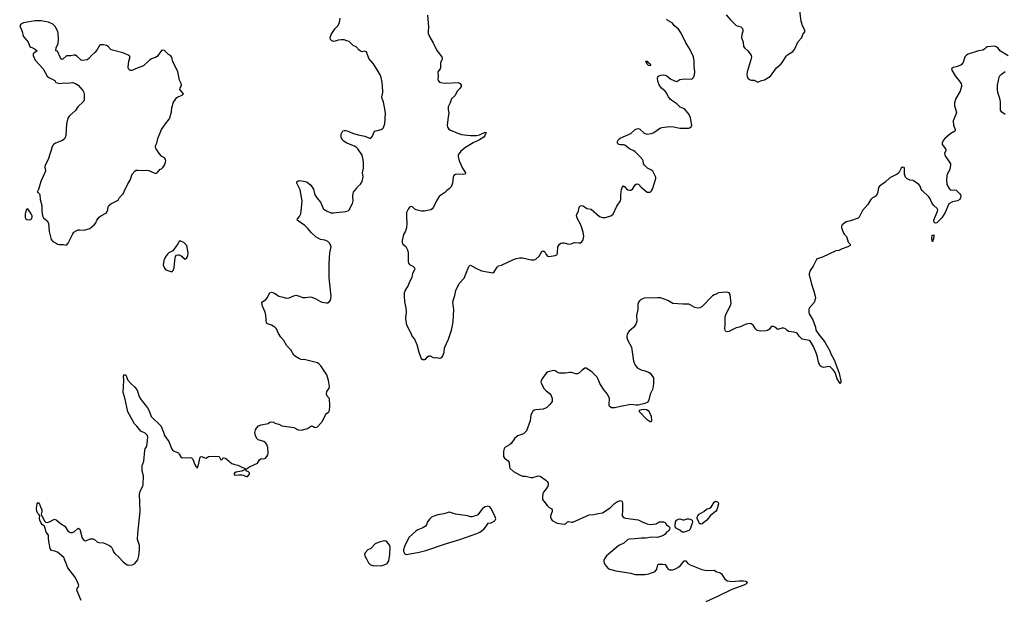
# Model space of a CAD drawing. Header units: inches. Extents: x 1552086 to 1694788, y 812325 to 917226.
# Tile 57 of 109: x 1623101 to 1636359, y 845233 to 853010. Entities that reach past the tile are written whole.
import ezdxf

# ---------------------------------------------------------------- set-up
doc = ezdxf.new("R2010")
doc.units = ezdxf.units.IN
doc.header["$MEASUREMENT"] = 0
for name, color, linetype in [('B6824', 7, 'Continuous'), ('B6825', 7, 'Continuous'), ('B6834', 7, 'Continuous'), ('B6835', 7, 'Continuous')]:
    doc.layers.add(name, color=color, linetype=linetype)

msp = doc.modelspace()

# ---------------------------------------------------------------- linework, layer by layer
at = {"layer": 'B6824', "color": 6}
for points, elevation in [([(1623930, 845188), (1623872, 845330), (1623875, 845350), (1623889, 845370), (1623895, 845390), (1623883, 845430), (1623843, 845510), (1623751, 845630), (1623695, 845770), (1623610, 845839), (1623574, 845854), (1623530, 845865), (1623511, 845890), (1623491, 845990), (1623487, 846030), (1623489, 846070), (1623457, 846110), (1623435, 846190), (1623410, 846209), (1623390, 846233), (1623372, 846270), (1623367, 846293), (1623370, 846330), (1623364, 846344), (1623350, 846355), (1623333, 846390), (1623328, 846430), (1623330, 846465), (1623337, 846490), (1623350, 846510), (1623369, 846489), (1623379, 846450), (1623399, 846410), (1623401, 846390), (1623391, 846350), (1623394, 846334), (1623410, 846318), (1623436, 846256), (1623450, 846246), (1623470, 846242), (1623490, 846245), (1623510, 846252), (1623550, 846277), (1623570, 846283), (1623590, 846277), (1623648, 846228), (1623708, 846190), (1623748, 846128), (1623770, 846111), (1623790, 846105), (1623810, 846107), (1623840, 846120), (1623890, 846162), (1623910, 846150), (1623944, 846030), (1623970, 845997), (1623990, 845992), (1624050, 846018), (1624090, 846019), (1624110, 846009), (1624150, 845977), (1624170, 845971), (1624230, 845968), (1624310, 845932), (1624335, 845910), (1624356, 845870), (1624364, 845844), (1624381, 845821), (1624439, 845770), (1624496, 845710), (1624550, 845671), (1624570, 845664), (1624618, 845670), (1624649, 845690), (1624690, 845738), (1624704, 845790), (1624715, 845870), (1624716, 845930), (1624689, 846010), (1624692, 846090), (1624723, 846390), (1624716, 846624), (1624728, 846670), (1624760, 846730), (1624764, 846750), (1624767, 846870), (1624748, 846930), (1624749, 847009), (1624773, 847067), (1624784, 847210), (1624790, 847230), (1624811, 847270), (1624823, 847343), (1624825, 847390), (1624820, 847410), (1624810, 847426), (1624790, 847444), (1624730, 847470), (1624677, 847537), (1624645, 847570), (1624557, 847730), (1624517, 847917), (1624493, 847990), (1624502, 848150), (1624498, 848210), (1624510, 848233), (1624530, 848225), (1624557, 848157), (1624595, 848110), (1624645, 848065), (1624676, 848030), (1624688, 848008), (1624704, 847950), (1624721, 847910), (1624822, 847782), (1624843, 847743), (1624870, 847666), (1625002, 847542), (1625037, 847457), (1625050, 847410), (1625111, 847331), (1625148, 847228), (1625167, 847207), (1625237, 847177), (1625250, 847162), (1625270, 847126), (1625290, 847112), (1625390, 847115), (1625416, 847110), (1625433, 847093), (1625450, 847042), (1625470, 847004), (1625484, 846990), (1625490, 846971), (1625503, 846997), (1625530, 847118), (1625537, 847123), (1625552, 847130), (1625590, 847111), (1625610, 847106), (1625644, 847130), (1625730, 847134), (1625787, 847130), (1625810, 847082), (1625826, 847090), (1625835, 847105), (1625846, 847110), (1625870, 847108), (1625956, 847036), (1625999, 847019), (1626039, 847010), (1626100, 846980), (1626134, 846970), (1626138, 846958), (1626150, 846954), (1626156, 846964), (1626194, 846990), (1626301, 847039), (1626330, 847082), (1626350, 847102), (1626390, 847096), (1626410, 847108), (1626430, 847129), (1626441, 847150), (1626446, 847170), (1626441, 847250), (1626430, 847289), (1626417, 847310), (1626390, 847331), (1626311, 847351), (1626292, 847370), (1626278, 847410), (1626269, 847450), (1626274, 847486), (1626288, 847512), (1626318, 847542), (1626350, 847556), (1626445, 847575), (1626470, 847590), (1626490, 847594), (1626522, 847590), (1626537, 847577), (1626590, 847562), (1626630, 847541), (1626790, 847519), (1626850, 847490), (1626890, 847485), (1626975, 847505), (1627030, 847540), (1627050, 847536), (1627070, 847522), (1627090, 847518), (1627110, 847530), (1627176, 847604), (1627217, 847690), (1627230, 847709), (1627264, 847730), (1627272, 847750), (1627277, 847810), (1627272, 847910), (1627243, 847943), (1627230, 847970), (1627236, 848004), (1627270, 848050), (1627271, 848070), (1627259, 848150), (1627237, 848230), (1627155, 848350), (1627134, 848374), (1627110, 848389), (1626950, 848431), (1626890, 848436), (1626870, 848442), (1626815, 848475), (1626794, 848494), (1626750, 848565), (1626697, 848617), (1626656, 848690), (1626616, 848736), (1626586, 848786), (1626557, 848850), (1626535, 848870), (1626490, 848898), (1626436, 848916), (1626425, 848925), (1626415, 849030), (1626405, 849070), (1626370, 849154), (1626363, 849197), (1626368, 849212), (1626415, 849245), (1626434, 849266), (1626468, 849332), (1626490, 849340), (1626530, 849330), (1626590, 849289), (1626650, 849276), (1626690, 849260), (1626727, 849267), (1626790, 849293), (1626819, 849299), (1626867, 849287), (1626910, 849270), (1626949, 849269), (1627010, 849277), (1627035, 849275), (1627090, 849251), (1627150, 849215), (1627170, 849208), (1627230, 849199), (1627250, 849199), (1627270, 849210), (1627286, 849234), (1627292, 849250), (1627293, 849287), (1627267, 849533), (1627270, 849730), (1627279, 849870), (1627296, 849950), (1627276, 849996), (1627272, 850000)], 800), ([(1623590, 850000), (1623610, 849989), (1623630, 849982), (1623690, 849985), (1623730, 849975), (1623750, 849996), (1623752, 850000)], 900), ([(1625235, 850000), (1625222, 849978), (1625163, 849897), (1625110, 849871), (1625090, 849854), (1625063, 849817), (1625040, 849770), (1625034, 849710), (1625050, 849663), (1625070, 849644), (1625150, 849617), (1625167, 849633), (1625182, 849670), (1625190, 849770), (1625200, 849820), (1625210, 849838), (1625230, 849846), (1625250, 849846), (1625270, 849836), (1625330, 849785), (1625350, 849802), (1625363, 849837), (1625367, 849870), (1625353, 849970), (1625320, 850000)], 900), ([(1628255, 850000), (1628261, 849990), (1628298, 849958), (1628323, 849910), (1628331, 849870), (1628331, 849751), (1628338, 849730), (1628350, 849714), (1628393, 849690), (1628416, 849670), (1628420, 849650), (1628390, 849594), (1628380, 849540), (1628350, 849482), (1628330, 849430), (1628291, 849370), (1628278, 849330), (1628276, 849290), (1628282, 849210), (1628301, 849130), (1628304, 849070), (1628295, 848990), (1628298, 848950), (1628310, 848900), (1628368, 848790), (1628386, 848746), (1628416, 848710), (1628450, 848636), (1628475, 848535), (1628505, 848450), (1628530, 848433), (1628550, 848433), (1628573, 848447), (1628590, 848471), (1628610, 848484), (1628630, 848482), (1628670, 848460), (1628690, 848458), (1628717, 848463), (1628750, 848455), (1628770, 848456), (1628790, 848470), (1628797, 848483), (1628815, 848530), (1628819, 848590), (1628850, 848650), (1628876, 848710), (1628916, 848830), (1628925, 848870), (1628939, 848941), (1628940, 849030), (1628948, 849110), (1628936, 849170), (1628934, 849210), (1628949, 849270), (1628962, 849298), (1628975, 849365), (1629020, 849460), (1629087, 849530), (1629150, 849688), (1629160, 849700), (1629170, 849707), (1629244, 849664), (1629321, 849630), (1629470, 849604), (1629490, 849615), (1629530, 849680), (1629550, 849697), (1629590, 849705), (1629750, 849782), (1629790, 849796), (1629830, 849804), (1629870, 849804), (1629990, 849776), (1630000, 849776)], 800), ([(1630000, 847722), (1629982, 847690), (1629973, 847610), (1629924, 847476), (1629884, 847436), (1629810, 847405), (1629770, 847377), (1629717, 847303), (1629695, 847285), (1629634, 847250), (1629618, 847222), (1629614, 847186), (1629617, 847130), (1629630, 847107), (1629680, 847070), (1629690, 847050), (1629694, 846990), (1629701, 846970), (1629750, 846927), (1629830, 846882), (1629870, 846865), (1629910, 846864), (1629990, 846845), (1630000, 846845)], 800)]:
    msp.add_lwpolyline(points, dxfattribs=dict(at, elevation=elevation))
at = {"layer": 'B6824', "color": 6, "elevation": 800}
for points in [[(1626130, 846948), (1626110, 846942), (1626090, 846930), (1626010, 846917), (1625995, 846905), (1625986, 846890), (1625990, 846884), (1626010, 846876), (1626050, 846883), (1626090, 846883), (1626116, 846876), (1626150, 846858), (1626170, 846858), (1626194, 846890), (1626193, 846910), (1626181, 846921), (1626158, 846930), (1626147, 846947)], [(1629402, 846458), (1629370, 846453), (1629333, 846430), (1629270, 846343), (1629250, 846333), (1629190, 846318), (1629170, 846318), (1629130, 846330), (1628970, 846353), (1628890, 846378), (1628870, 846376), (1628810, 846357), (1628730, 846343), (1628690, 846330), (1628646, 846310), (1628622, 846290), (1628591, 846250), (1628577, 846210), (1628563, 846190), (1628530, 846166), (1628461, 846139), (1628436, 846124), (1628341, 846039), (1628282, 845918), (1628268, 845872), (1628270, 845850), (1628283, 845823), (1628290, 845815), (1628310, 845809), (1628479, 845841), (1628570, 845865), (1628850, 845958), (1629026, 846010), (1629254, 846090), (1629295, 846110), (1629350, 846150), (1629379, 846181), (1629410, 846233), (1629450, 846234), (1629490, 846257), (1629502, 846270), (1629510, 846290), (1629499, 846330), (1629479, 846359), (1629450, 846429), (1629430, 846450)], [(1628010, 845991), (1627943, 845977), (1627889, 845951), (1627830, 845892), (1627790, 845871), (1627754, 845830), (1627745, 845810), (1627748, 845790), (1627772, 845752), (1627796, 845696), (1627823, 845670), (1627870, 845655), (1627910, 845661), (1627970, 845655), (1628010, 845669), (1628050, 845690), (1628070, 845725), (1628085, 845810), (1628091, 845910), (1628086, 845930), (1628050, 845976), (1628030, 845988)]]:
    msp.add_lwpolyline(points, close=True, dxfattribs=at)
at = {"layer": 'B6825', "color": 6}
for points, elevation in [([(1628594, 853070), (1628607, 852913), (1628599, 852850), (1628603, 852823), (1628630, 852765), (1628670, 852699), (1628717, 852597), (1628786, 852510), (1628790, 852490), (1628787, 852470), (1628769, 852430), (1628766, 852410), (1628769, 852370), (1628762, 852350), (1628733, 852310), (1628734, 852250), (1628729, 852210), (1628735, 852190), (1628755, 852170), (1628770, 852164), (1628830, 852156), (1629003, 852163), (1629033, 852153), (1629045, 852130), (1629044, 852110), (1629034, 852090), (1628990, 852050), (1628963, 851990), (1628917, 851943), (1628898, 851890), (1628870, 851837), (1628870, 851796), (1628881, 851750), (1628870, 851702), (1628859, 851590), (1628862, 851562), (1628878, 851538), (1628902, 851522), (1628985, 851485), (1629050, 851465), (1629170, 851453), (1629250, 851451), (1629290, 851460), (1629370, 851495), (1629385, 851490), (1629376, 851484), (1629366, 851450), (1629351, 851430), (1629290, 851392), (1629206, 851354), (1629104, 851290), (1629042, 851238), (1629017, 851210), (1629006, 851190), (1629005, 851170), (1629020, 851110), (1629061, 851010), (1629102, 850950), (1629097, 850930), (1629073, 850927), (1628988, 850932), (1628970, 850928), (1628948, 850912), (1628936, 850890), (1628928, 850810), (1628910, 850759), (1628890, 850737), (1628851, 850709), (1628823, 850677), (1628770, 850648), (1628750, 850629), (1628719, 850581), (1628673, 850487), (1628657, 850463), (1628638, 850450), (1628616, 850444), (1628550, 850432), (1628510, 850430), (1628438, 850450), (1628420, 850460), (1628390, 850490), (1628370, 850494), (1628350, 850487), (1628330, 850461), (1628310, 850413), (1628307, 850347), (1628313, 850270), (1628309, 850210), (1628295, 850165), (1628270, 850120), (1628250, 850039), (1628249, 850010), (1628255, 850000)], 800), ([(1623752, 850000), (1623814, 850126), (1623830, 850150), (1623870, 850173), (1623890, 850179), (1623910, 850182), (1623970, 850177), (1624043, 850197), (1624110, 850254), (1624125, 850275), (1624138, 850310), (1624170, 850350), (1624192, 850370), (1624268, 850412), (1624288, 850450), (1624293, 850490), (1624301, 850510), (1624327, 850530), (1624408, 850570), (1624430, 850590), (1624444, 850616), (1624495, 850665), (1624521, 850730), (1624541, 850759), (1624558, 850802), (1624590, 850851), (1624615, 850930), (1624650, 850972), (1624670, 850984), (1624690, 850986), (1624750, 850979), (1624810, 850984), (1624838, 850978), (1624930, 850938), (1624951, 850949), (1624990, 850999), (1625010, 851003), (1625030, 851018), (1625050, 851051), (1625064, 851090), (1625067, 851110), (1625064, 851130), (1625050, 851149), (1625010, 851175), (1624982, 851202), (1624938, 851270), (1624930, 851290), (1624931, 851310), (1624947, 851350), (1624961, 851410), (1625011, 851530), (1625064, 851610), (1625115, 851670), (1625123, 851690), (1625144, 851770), (1625148, 851830), (1625170, 851899), (1625218, 851962), (1625243, 851977), (1625287, 851993), (1625306, 852010), (1625259, 852070), (1625261, 852090), (1625278, 852130), (1625274, 852150), (1625254, 852194), (1625230, 852313), (1625165, 852445), (1625150, 852505), (1625130, 852530), (1625103, 852543), (1625050, 852594), (1625030, 852601), (1625010, 852596), (1624950, 852515), (1624930, 852502), (1624876, 852484), (1624850, 852467), (1624770, 852390), (1624682, 852358), (1624610, 852326), (1624590, 852326), (1624584, 852330), (1624568, 852348), (1624561, 852370), (1624570, 852450), (1624587, 852510), (1624574, 852530), (1624490, 852562), (1624350, 852599), (1624330, 852610), (1624290, 852651), (1624270, 852661), (1624228, 852672), (1624190, 852672), (1624177, 852663), (1624139, 852601), (1624113, 852570), (1624070, 852533), (1624030, 852487), (1624008, 852472), (1623950, 852460), (1623930, 852466), (1623870, 852520), (1623850, 852532), (1623830, 852535), (1623790, 852524), (1623730, 852524), (1623681, 852479), (1623670, 852474), (1623650, 852499), (1623610, 852586), (1623589, 852590), (1623594, 852630), (1623617, 852690), (1623621, 852750), (1623617, 852830), (1623613, 852850), (1623578, 852918), (1623549, 852949), (1623490, 852979), (1623390, 852997), (1623310, 852996), (1623150, 852968), (1623114, 852950), (1623101, 852930), (1623132, 852852), (1623148, 852790), (1623213, 852710), (1623236, 852650), (1623250, 852639), (1623286, 852626), (1623314, 852610), (1623335, 852590), (1623303, 852570), (1623282, 852550), (1623280, 852530), (1623310, 852467), (1623419, 852350), (1623472, 852252), (1623494, 852230), (1623576, 852190), (1623586, 852166), (1623618, 852158), (1623650, 852153), (1623690, 852160), (1623750, 852156), (1623810, 852164), (1623850, 852150), (1623887, 852127), (1623950, 852055), (1623965, 852030), (1623970, 852010), (1623971, 851930), (1623960, 851910), (1623885, 851835), (1623850, 851789), (1623770, 851715), (1623750, 851683), (1623729, 851610), (1623723, 851450), (1623710, 851410), (1623675, 851385), (1623581, 851350), (1623556, 851330), (1623542, 851310), (1623485, 851130), (1623442, 851050), (1623438, 851030), (1623446, 850970), (1623385, 850830), (1623355, 850725), (1623334, 850690), (1623350, 850682), (1623366, 850666), (1623370, 850654), (1623376, 850590), (1623401, 850510), (1623397, 850430), (1623406, 850370), (1623423, 850343), (1623470, 850303), (1623487, 850270), (1623498, 850158), (1623523, 850050), (1623545, 850025), (1623590, 850000)], 900), ([(1627272, 850000), (1627250, 850024), (1627210, 850043), (1627150, 850050), (1627090, 850087), (1627030, 850139), (1626980, 850200), (1626938, 850238), (1626835, 850310), (1626840, 850330), (1626870, 850362), (1626885, 850395), (1626893, 850430), (1626905, 850570), (1626878, 850718), (1626831, 850810), (1626831, 850829), (1626850, 850841), (1626870, 850845), (1626950, 850831), (1626970, 850822), (1627022, 850782), (1627057, 850730), (1627074, 850650), (1627102, 850610), (1627153, 850553), (1627176, 850490), (1627189, 850470), (1627209, 850449), (1627230, 850436), (1627290, 850411), (1627330, 850409), (1627365, 850415), (1627493, 850427), (1627523, 850437), (1627536, 850450), (1627583, 850537), (1627593, 850570), (1627586, 850630), (1627589, 850670), (1627596, 850690), (1627639, 850741), (1627650, 850762), (1627690, 850796), (1627711, 850830), (1627725, 850890), (1627717, 850950), (1627731, 851010), (1627730, 851098), (1627710, 851186), (1627653, 851270), (1627635, 851290), (1627610, 851306), (1627505, 851350), (1627470, 851370), (1627449, 851390), (1627430, 851429), (1627431, 851469), (1627450, 851514), (1627470, 851518), (1627490, 851517), (1627510, 851513), (1627582, 851482), (1627659, 851459), (1627750, 851440), (1627810, 851414), (1627824, 851416), (1627830, 851417), (1627850, 851443), (1627869, 851490), (1627884, 851510), (1627970, 851530), (1627994, 851550), (1628019, 851610), (1628028, 851748), (1628019, 851810), (1627999, 851899), (1627980, 851950), (1627978, 851970), (1627992, 852030), (1627992, 852050), (1627981, 852170), (1627969, 852231), (1627954, 852270), (1627910, 852344), (1627859, 852419), (1627803, 852490), (1627770, 852578), (1627750, 852585), (1627710, 852578), (1627690, 852586), (1627670, 852601), (1627630, 852645), (1627590, 852665), (1627535, 852715), (1627507, 852727), (1627470, 852738), (1627430, 852741), (1627390, 852734), (1627350, 852720), (1627330, 852719), (1627305, 852725), (1627286, 852746), (1627283, 852770), (1627296, 852810), (1627349, 852891), (1627390, 852933), (1627409, 852971), (1627418, 853030)], 800), ([(1625320, 850000), (1625310, 850009), (1625270, 850029), (1625250, 850028), (1625235, 850000)], 900)]:
    msp.add_lwpolyline(points, dxfattribs=dict(at, elevation=elevation))
at = {"layer": 'B6825', "color": 6, "elevation": 900}
msp.add_lwpolyline([(1623210, 850465), (1623189, 850451), (1623176, 850390), (1623173, 850350), (1623180, 850330), (1623199, 850319), (1623230, 850315), (1623250, 850322), (1623261, 850330), (1623270, 850350), (1623267, 850370), (1623255, 850395)], close=True, dxfattribs=at)
at = {"layer": 'B6834', "color": 6, "elevation": 800}
for points in [[(1634272, 850000), (1634282, 849990), (1634285, 849970), (1634254, 849950), (1634176, 849924), (1634150, 849910), (1634130, 849903), (1634090, 849899), (1633910, 849812), (1633843, 849790), (1633830, 849781), (1633787, 849690), (1633745, 849635), (1633732, 849590), (1633731, 849570), (1633746, 849526), (1633761, 849450), (1633796, 849356), (1633817, 849270), (1633814, 849246), (1633797, 849203), (1633732, 849128), (1633726, 849110), (1633726, 849070), (1633733, 849050), (1633780, 848970), (1633815, 848870), (1633823, 848830), (1633870, 848756), (1633921, 848701), (1633942, 848670), (1634009, 848550), (1634023, 848510), (1634066, 848430), (1634133, 848250), (1634158, 848142), (1634158, 848122), (1634150, 848113), (1634130, 848137), (1634110, 848175), (1634080, 848260), (1634055, 848295), (1634014, 848334), (1633990, 848342), (1633930, 848329), (1633898, 848338), (1633875, 848355), (1633854, 848414), (1633845, 848470), (1633832, 848510), (1633790, 848609), (1633750, 848677), (1633730, 848691), (1633638, 848710), (1633595, 848750), (1633569, 848789), (1633556, 848796), (1633525, 848805), (1633454, 848814), (1633430, 848829), (1633414, 848850), (1633390, 848858), (1633363, 848857), (1633310, 848837), (1633269, 848870), (1633250, 848878), (1633230, 848880), (1633213, 848870), (1633196, 848844), (1633170, 848824), (1633150, 848819), (1633070, 848816), (1633030, 848827), (1633010, 848846), (1632977, 848897), (1632950, 848916), (1632930, 848919), (1632883, 848910), (1632794, 848870), (1632750, 848861), (1632650, 848811), (1632630, 848807), (1632610, 848814), (1632599, 848830), (1632595, 848850), (1632601, 848910), (1632601, 849010), (1632615, 849050), (1632677, 849170), (1632681, 849190), (1632667, 849310), (1632652, 849332), (1632639, 849339), (1632618, 849342), (1632510, 849332), (1632470, 849309), (1632450, 849304), (1632430, 849292), (1632290, 849148), (1632258, 849130), (1632230, 849125), (1632190, 849135), (1632131, 849171), (1632110, 849179), (1632030, 849179), (1631895, 849190), (1631827, 849230), (1631730, 849264), (1631690, 849267), (1631510, 849259), (1631462, 849238), (1631450, 849230), (1631433, 849207), (1631426, 849174), (1631424, 849110), (1631407, 849030), (1631409, 848950), (1631398, 848910), (1631371, 848869), (1631303, 848810), (1631282, 848778), (1631275, 848750), (1631277, 848730), (1631290, 848690), (1631339, 848599), (1631368, 848412), (1631390, 848358), (1631411, 848331), (1631432, 848312), (1631470, 848295), (1631507, 848287), (1631570, 848264), (1631589, 848249), (1631633, 848190), (1631636, 848110), (1631626, 848050), (1631620, 848030), (1631590, 847970), (1631574, 847890), (1631558, 847862), (1631519, 847841), (1631430, 847820), (1631400, 847820), (1631330, 847830), (1631190, 847804), (1631114, 847786), (1631070, 847786), (1631050, 847797), (1631040, 847810), (1631037, 847830), (1631041, 847910), (1631016, 847970), (1630970, 848024), (1630911, 848110), (1630889, 848170), (1630870, 848202), (1630810, 848263), (1630750, 848306), (1630730, 848317), (1630710, 848316), (1630670, 848288), (1630631, 848249), (1630610, 848241), (1630590, 848243), (1630530, 848262), (1630510, 848262), (1630450, 848249), (1630370, 848253), (1630350, 848257), (1630310, 848280), (1630290, 848287), (1630235, 848275), (1630210, 848265), (1630189, 848250), (1630131, 848170), (1630120, 848130), (1630145, 848070), (1630162, 848042), (1630190, 848013), (1630230, 847981), (1630257, 847950), (1630271, 847910), (1630271, 847869), (1630240, 847830), (1630198, 847790), (1630180, 847780), (1630148, 847768), (1630050, 847759), (1630027, 847753), (1630010, 847740), (1630000, 847722)], [(1630000, 849776), (1630030, 849777), (1630050, 849785), (1630095, 849825), (1630130, 849889), (1630150, 849900), (1630170, 849886), (1630188, 849848), (1630210, 849825), (1630230, 849821), (1630310, 849835), (1630338, 849850), (1630343, 849870), (1630347, 849950), (1630370, 849986), (1630389, 850000)], [(1630450, 850000), (1630490, 849988), (1630527, 849993), (1630544, 850000)], [(1630000, 846845), (1630010, 846845), (1630070, 846866), (1630090, 846869), (1630110, 846862), (1630184, 846810), (1630204, 846790), (1630215, 846770), (1630216, 846750), (1630211, 846730), (1630190, 846692), (1630155, 846650), (1630144, 846630), (1630139, 846581), (1630141, 846550), (1630206, 846466), (1630230, 846444), (1630264, 846424), (1630272, 846412), (1630269, 846390), (1630247, 846330), (1630247, 846310), (1630260, 846280), (1630270, 846268), (1630339, 846230), (1630430, 846216), (1630450, 846224), (1630479, 846250), (1630490, 846253), (1630530, 846245), (1630550, 846246), (1630770, 846342), (1630830, 846347), (1630890, 846362), (1630950, 846368), (1631050, 846437), (1631110, 846498), (1631150, 846521), (1631190, 846536), (1631208, 846528), (1631216, 846510), (1631217, 846390), (1631212, 846350), (1631215, 846330), (1631230, 846307), (1631258, 846298), (1631430, 846276), (1631490, 846245), (1631550, 846221), (1631590, 846211), (1631670, 846220), (1631710, 846247), (1631722, 846250), (1631770, 846250), (1631790, 846239), (1631812, 846210), (1631846, 846186), (1631855, 846170), (1631851, 846150), (1631840, 846130), (1631812, 846110), (1631790, 846083), (1631770, 846067), (1631714, 846046), (1631690, 846040), (1631610, 846042), (1631530, 846028), (1631470, 846030), (1631390, 846018), (1631310, 846017), (1631288, 846010), (1631237, 845963), (1631167, 845930), (1631003, 845790), (1630975, 845750), (1630968, 845730), (1630972, 845690), (1630996, 845650), (1631030, 845616), (1631130, 845587), (1631330, 845556), (1631390, 845541), (1631519, 845541), (1631571, 845549), (1631658, 845582), (1631682, 845610), (1631692, 845670), (1631703, 845677), (1631760, 845680), (1631790, 845675), (1631817, 845630), (1631833, 845613), (1631850, 845604), (1631890, 845603), (1631930, 845616), (1631965, 845635), (1631997, 845663), (1632050, 845724), (1632070, 845723), (1632097, 845690), (1632130, 845670), (1632285, 845605), (1632350, 845592), (1632450, 845599), (1632490, 845574), (1632530, 845565), (1632550, 845547), (1632596, 845476), (1632633, 845453), (1632690, 845444), (1632790, 845455), (1632846, 845454), (1632879, 845450), (1632896, 845436), (1632899, 845430), (1632877, 845410), (1632850, 845394), (1632690, 845336), (1632498, 845242), (1632338, 845170)]]:
    msp.add_lwpolyline(points, dxfattribs=at)
for points in [[(1631590, 847596), (1631550, 847621), (1631447, 847730), (1631448, 847752), (1631478, 847762), (1631510, 847764), (1631541, 847761), (1631564, 847750), (1631579, 847730), (1631602, 847670), (1631610, 847608), (1631603, 847597)], [(1632270, 846216), (1632249, 846229), (1632244, 846250), (1632221, 846290), (1632222, 846310), (1632231, 846330), (1632251, 846350), (1632313, 846387), (1632350, 846418), (1632390, 846431), (1632413, 846447), (1632450, 846514), (1632470, 846526), (1632498, 846518), (1632506, 846510), (1632509, 846490), (1632487, 846410), (1632470, 846389), (1632404, 846336), (1632354, 846270), (1632290, 846224)], [(1632050, 846275), (1632090, 846289), (1632110, 846290), (1632130, 846286), (1632154, 846270), (1632159, 846250), (1632155, 846230), (1632128, 846150), (1632109, 846131), (1632050, 846109), (1632023, 846110), (1631990, 846136), (1631930, 846170), (1631926, 846190), (1631932, 846250), (1631947, 846270), (1631970, 846287), (1631990, 846291), (1632030, 846275)]]:
    msp.add_lwpolyline(points, close=True, dxfattribs=at)
at = {"layer": 'B6835', "color": 6, "elevation": 800}
for points in [[(1632614, 853074), (1632670, 853010), (1632750, 852934), (1632810, 852914), (1632834, 852890), (1632840, 852870), (1632839, 852850), (1632823, 852810), (1632821, 852770), (1632843, 852710), (1632847, 852650), (1632865, 852625), (1632905, 852590), (1632937, 852550), (1632950, 852530), (1632954, 852510), (1632947, 852470), (1632895, 852310), (1632892, 852270), (1632895, 852250), (1632905, 852225), (1632930, 852203), (1632950, 852197), (1632990, 852195), (1633030, 852174), (1633050, 852172), (1633090, 852190), (1633130, 852201), (1633211, 852249), (1633290, 852364), (1633350, 852412), (1633370, 852437), (1633421, 852519), (1633441, 852539), (1633510, 852584), (1633534, 852610), (1633584, 852716), (1633634, 852770), (1633648, 852810), (1633673, 852847), (1633674, 852870), (1633642, 852930), (1633622, 852990), (1633604, 853130)], [(1630544, 850000), (1630570, 850010), (1630630, 850005), (1630650, 850008), (1630670, 850020), (1630690, 850047), (1630697, 850090), (1630688, 850150), (1630670, 850210), (1630650, 850258), (1630611, 850330), (1630600, 850370), (1630602, 850390), (1630625, 850430), (1630635, 850485), (1630650, 850502), (1630670, 850507), (1630690, 850504), (1630738, 850470), (1630798, 850458), (1630910, 850360), (1630950, 850348), (1630990, 850348), (1631062, 850370), (1631093, 850390), (1631140, 850500), (1631191, 850570), (1631196, 850590), (1631196, 850650), (1631206, 850726), (1631214, 850750), (1631230, 850772), (1631250, 850762), (1631273, 850733), (1631290, 850720), (1631310, 850713), (1631330, 850715), (1631351, 850729), (1631390, 850789), (1631410, 850802), (1631434, 850794), (1631470, 850754), (1631550, 850690), (1631590, 850689), (1631610, 850706), (1631622, 850730), (1631667, 850870), (1631666, 850890), (1631627, 850970), (1631600, 850990), (1631553, 851013), (1631514, 851050), (1631502, 851070), (1631496, 851110), (1631487, 851130), (1631453, 851170), (1631390, 851230), (1631370, 851245), (1631312, 851272), (1631250, 851321), (1631230, 851326), (1631190, 851325), (1631167, 851330), (1631150, 851350), (1631151, 851370), (1631165, 851395), (1631187, 851413), (1631330, 851480), (1631389, 851531), (1631410, 851541), (1631430, 851545), (1631450, 851537), (1631510, 851484), (1631550, 851471), (1631610, 851480), (1631641, 851490), (1631730, 851554), (1631750, 851561), (1631850, 851572), (1631910, 851567), (1631990, 851549), (1632068, 851548), (1632110, 851552), (1632130, 851560), (1632142, 851570), (1632150, 851590), (1632134, 851690), (1632115, 851735), (1632054, 851810), (1631992, 851832), (1631950, 851879), (1631881, 851921), (1631860, 851940), (1631838, 851970), (1631806, 852030), (1631790, 852050), (1631742, 852090), (1631712, 852132), (1631697, 852170), (1631688, 852212), (1631695, 852245), (1631706, 852254), (1631737, 852263), (1631770, 852266), (1631790, 852264), (1631814, 852254), (1631869, 852210), (1631930, 852182), (1631950, 852180), (1631990, 852203), (1632050, 852212), (1632150, 852208), (1632175, 852230), (1632186, 852270), (1632190, 852310), (1632182, 852390), (1632184, 852450), (1632174, 852510), (1632122, 852622), (1632070, 852700), (1632007, 852830), (1631970, 852882), (1631918, 852930), (1631885, 852970), (1631830, 852998), (1631810, 853019)], [(1636410, 852526), (1636307, 852587), (1636271, 852630), (1636250, 852646), (1636230, 852653), (1636130, 852643), (1636108, 852632), (1636090, 852613), (1636070, 852601), (1636010, 852590), (1635874, 852546), (1635850, 852533), (1635829, 852510), (1635804, 852436), (1635776, 852404), (1635730, 852380), (1635672, 852368), (1635649, 852351), (1635653, 852330), (1635696, 852256), (1635735, 852210), (1635777, 852150), (1635783, 852130), (1635783, 852110), (1635763, 852050), (1635704, 851950), (1635686, 851890), (1635687, 851850), (1635713, 851767), (1635707, 851733), (1635671, 851650), (1635675, 851590), (1635697, 851530), (1635693, 851510), (1635640, 851480), (1635558, 851410), (1635536, 851384), (1635521, 851350), (1635523, 851330), (1635567, 851270), (1635570, 851250), (1635555, 851210), (1635558, 851190), (1635567, 851170), (1635623, 851090), (1635633, 851070), (1635636, 851050), (1635625, 850995), (1635591, 850930), (1635587, 850910), (1635580, 850850), (1635586, 850790), (1635616, 850736), (1635630, 850721), (1635650, 850713), (1635690, 850718), (1635710, 850715), (1635757, 850670), (1635770, 850650), (1635774, 850630), (1635771, 850610), (1635759, 850590), (1635730, 850570), (1635660, 850560), (1635611, 850529), (1635564, 850416), (1635516, 850344), (1635450, 850274), (1635427, 850270), (1635410, 850288), (1635411, 850310), (1635460, 850430), (1635463, 850450), (1635456, 850470), (1635408, 850508), (1635384, 850544), (1635360, 850600), (1635344, 850624), (1635251, 850711), (1635239, 850730), (1635224, 850770), (1635208, 850790), (1635130, 850843), (1635085, 850850), (1635050, 850867), (1635027, 850890), (1635017, 850930), (1635017, 851010), (1635010, 851019), (1634990, 851023), (1634970, 851009), (1634937, 850950), (1634915, 850930), (1634818, 850882), (1634756, 850824), (1634678, 850770), (1634667, 850750), (1634657, 850690), (1634636, 850644), (1634616, 850624), (1634582, 850610), (1634560, 850590), (1634519, 850521), (1634450, 850441), (1634403, 850350), (1634390, 850336), (1634290, 850301), (1634230, 850288), (1634174, 850246), (1634168, 850232), (1634168, 850212), (1634182, 850170), (1634204, 850124), (1634233, 850090), (1634256, 850016), (1634272, 850000)], [(1636370, 851736), (1636325, 851765), (1636308, 851790), (1636307, 851910), (1636299, 851950), (1636273, 852030), (1636267, 852070), (1636267, 852130), (1636284, 852216), (1636296, 852250), (1636321, 852279), (1636370, 852311)], [(1630389, 850000), (1630390, 850001), (1630410, 850007), (1630430, 850006), (1630450, 850000)]]:
    msp.add_lwpolyline(points, dxfattribs=at)
for points in [[(1631590, 852389), (1631570, 852394), (1631550, 852410), (1631530, 852452), (1631550, 852453), (1631559, 852439), (1631595, 852410)], [(1635390, 850021), (1635384, 850064), (1635389, 850110), (1635410, 850113), (1635410, 850084)]]:
    msp.add_lwpolyline(points, close=True, dxfattribs=at)

doc.saveas('drawing.dxf')
